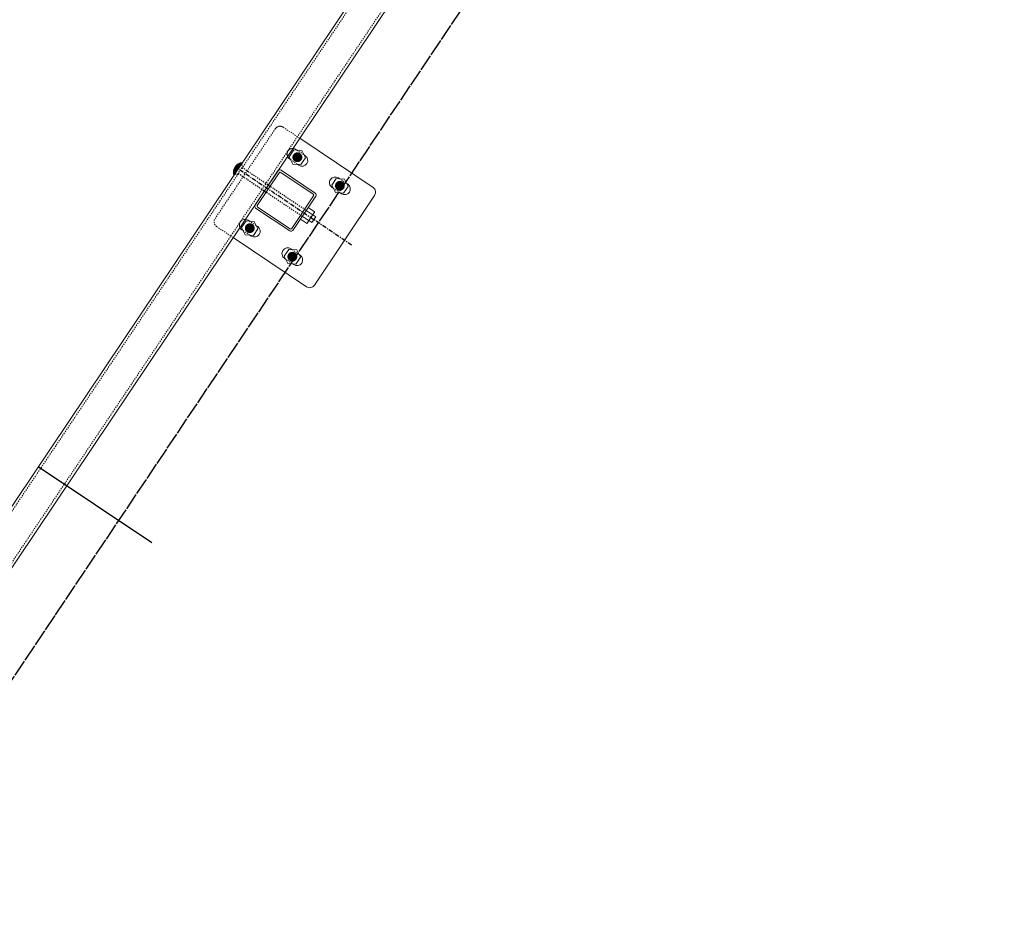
# Model space of a CAD drawing. Header units: inches. Extents: x 26090020 to 26091405, y 7484395 to 7485569.
# Tile 2 of 26: x 26090396 to 26090483, y 7484491 to 7484570. Entities that reach past the tile are written whole.
import ezdxf

# ---------------------------------------------------------------- set-up
doc = ezdxf.new("R2010")
doc.units = ezdxf.units.IN
doc.header["$MEASUREMENT"] = 0
for name, pattern in [('bcenterline', [0.5, 0.375, -0.03125, 0.0625, -0.03125]), ('bhiddenpr', [0.1875, 0.125, -0.0625]), ('brebarpr', [1.5625, 1.5, -0.0625]), ('DGN Style 2', [0.017105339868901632, 0.01026320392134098, -0.006842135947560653])]:
    doc.linetypes.add(name, pattern=pattern)
for name, color, linetype in [('BR_P_Rail_Centerline', 2, 'bcenterline'), ('BR_P_Rail_Hidden', 230, 'bhiddenpr'), ('BR_P_Rail_Object', 230, 'Continuous'), ('BR_P_Rail_Reinforcing', 30, 'brebarpr')]:
    doc.layers.add(name, color=color, linetype=linetype)

msp = doc.modelspace()

# ---------------------------------------------------------------- hatches: boundary and pattern name
at = {"layer": 'BR_P_Rail_Object', "lineweight": 0}
h = msp.add_hatch(color=151, dxfattribs=at)
edge = h.paths.add_edge_path()
edge.add_arc((26090420.73160154, 7484557.812021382), 0.437533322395, 56.152716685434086, 416.1527166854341, ccw=False)
h = msp.add_hatch(color=151, dxfattribs=at)
edge = h.paths.add_edge_path()
edge.add_arc((26090420.7316016, 7484557.812021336), 0.437533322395, 56.152716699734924, 416.1527166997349, ccw=False)
h = msp.add_hatch(color=151, dxfattribs=at)
edge = h.paths.add_edge_path()
edge.add_arc((26090424.46896441, 7484555.305606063), 0.437533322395, 56.152716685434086, 416.1527166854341, ccw=False)
h = msp.add_hatch(color=151, dxfattribs=at)
edge = h.paths.add_edge_path()
edge.add_arc((26090416.55424267, 7484551.583083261), 0.437533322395, 56.152716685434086, 416.1527166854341, ccw=False)
h = msp.add_hatch(color=151, dxfattribs=at)
edge = h.paths.add_edge_path()
edge.add_arc((26090416.55424274, 7484551.583083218), 0.437533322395, 56.152716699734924, 416.1527166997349, ccw=False)
h = msp.add_hatch(color=151, dxfattribs=at)
edge = h.paths.add_edge_path()
edge.add_arc((26090420.29160555, 7484549.076667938), 0.437533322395, 56.152716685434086, 416.1527166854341, ccw=False)

# ---------------------------------------------------------------- linework, layer by layer
at = {"layer": 'BR_P_Rail_Centerline'}
msp.add_line((26090425.49475407, 7484550.102457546), (26090415.52845282, 7484556.786231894), dxfattribs=at)
at = {"layer": 'BR_P_Rail_Hidden', "color": 1, "linetype": 'DGN Style 2', "lineweight": 0}
for p, q in [((26090374.72834379, 7484495.499575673), (26090807.65308549, 7485141.041775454)), ((26090376.80465649, 7484494.107122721), (26090809.72939819, 7485139.649322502)), ((26090418.79700747, 7484560.313490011), (26090413.50568624, 7484552.423501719)), ((26090418.79700753, 7484560.313489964), (26090413.50568631, 7484552.423501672)), ((26090419.4907606, 7484560.450261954), (26090420.9441795, 7484559.475544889)), ((26090419.49076066, 7484560.450261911), (26090420.94417956, 7484559.475544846)), ((26090420.69544168, 7484558.438300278), (26090421.32474257, 7484558.016267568)), ((26090420.69544175, 7484558.438300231), (26090421.32474263, 7484558.016267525)), ((26090420.13846049, 7484557.6077752), (26090420.76776139, 7484557.185742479)), ((26090420.13846056, 7484557.607775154), (26090420.76776146, 7484557.185742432)), ((26090424.43280455, 7484555.931884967), (26090425.06210544, 7484555.509852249)), ((26090423.87582337, 7484555.101359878), (26090424.50512426, 7484554.679327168)), ((26090413.64245819, 7484551.729748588), (26090415.09587709, 7484550.755031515)), ((26090413.64245826, 7484551.729748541), (26090415.09587716, 7484550.755031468)), ((26090416.51808282, 7484552.209362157), (26090417.14738371, 7484551.78732945)), ((26090416.51808288, 7484552.209362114), (26090417.14738377, 7484551.787329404)), ((26090415.96110163, 7484551.378837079), (26090416.59040253, 7484550.956804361)), ((26090415.9611017, 7484551.378837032), (26090416.5904026, 7484550.956804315)), ((26090420.25544569, 7484549.702946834), (26090420.88474658, 7484549.280914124)), ((26090419.69846451, 7484548.87242176), (26090420.3277654, 7484548.450389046))]:
    msp.add_line(p, q, dxfattribs=at)
at = {"layer": 'BR_P_Rail_Hidden', "color": 1, "linetype": 'DGN Style 2'}
for p, q in [((26090415.97121534, 7484557.053700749), (26090415.44904548, 7484556.275083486)), ((26090415.9712154, 7484557.053700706), (26090415.44904554, 7484556.275083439)), ((26090415.78953797, 7484557.175540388), (26090415.97121534, 7484557.053700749)), ((26090415.78953803, 7484557.175540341), (26090415.9712154, 7484557.053700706)), ((26090415.88418702, 7484556.923931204), (26090421.51618524, 7484553.146902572)), ((26090415.26736812, 7484556.396923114), (26090415.44904548, 7484556.275083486)), ((26090415.26736818, 7484556.396923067), (26090415.44904554, 7484556.275083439)), ((26090415.53607379, 7484556.404853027), (26090421.16807201, 7484552.627824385))]:
    msp.add_line(p, q, dxfattribs=at)
at = {"layer": 'BR_P_Rail_Hidden', "color": 1, "linetype": 'DGN Style 2', "lineweight": 0}
for centre, start, end in [((26090419.21227001, 7484560.034999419), 56.15271673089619, 146.1527167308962), ((26090419.21227007, 7484560.034999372), 56.1527164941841, 146.1527168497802)]:
    msp.add_arc(centre, 0.4999999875, start, end, dxfattribs=at)
at = {"layer": 'BR_P_Rail_Hidden', "color": 1, "linetype": 'DGN Style 2', "lineweight": 0, "extrusion": (0, 0, -1)}
for centre, start, end in [((-26090413.92094885, 7484552.145011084), 303.8472835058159, 33.84728315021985), ((-26090413.92094878, 7484552.145011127), 303.8472832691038, 33.84728326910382)]:
    msp.add_arc(centre, 0.4999999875, start, end, dxfattribs=at)
at = {"layer": 'BR_P_Rail_Object', "color": 2, "lineweight": 13}
for p, q in [((26090374.52071252, 7484495.638820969), (26090807.44545422, 7485141.181020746)), ((26090809.93702929, 7485139.510077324), (26090377.01228777, 7484493.967877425))]:
    msp.add_line(p, q, dxfattribs=at)
at = {"layer": 'BR_P_Rail_Object', "color": 5, "lineweight": 13}
for p, q in [((26090420.9441795, 7484559.475544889), (26090427.38074889, 7484555.158940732)), ((26090427.51752084, 7484554.465187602), (26090422.22619962, 7484546.575199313)), ((26090415.09587709, 7484550.755031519), (26090421.53244648, 7484546.438427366))]:
    msp.add_line(p, q, dxfattribs=at)
at = {"layer": 'BR_P_Rail_Object', "color": 5, "lineweight": 0}
for p, q in [((26090420.59482959, 7484558.505774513), (26090420.69544168, 7484558.438300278)), ((26090420.59482965, 7484558.505774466), (26090420.69544175, 7484558.438300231)), ((26090420.03784841, 7484557.675249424), (26090420.13846049, 7484557.6077752)), ((26090420.03784847, 7484557.675249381), (26090420.13846056, 7484557.607775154)), ((26090421.32474257, 7484558.016267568), (26090421.42535467, 7484557.948793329)), ((26090421.32474263, 7484558.016267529), (26090421.42535473, 7484557.948793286)), ((26090419.30009567, 7484556.664942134), (26090422.28998597, 7484554.65980988)), ((26090420.76776139, 7484557.185742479), (26090420.86837349, 7484557.118268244)), ((26090420.76776146, 7484557.185742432), (26090420.86837355, 7484557.118268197)), ((26090419.02259442, 7484556.610233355), (26090417.01746216, 7484553.620343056)), ((26090419.02259448, 7484556.610233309), (26090417.01746223, 7484553.620343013)), ((26090419.12217597, 7484556.446322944), (26090417.20690335, 7484553.590424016)), ((26090419.12217603, 7484556.446322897), (26090417.20690341, 7484553.590423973)), ((26090419.27017664, 7484556.475500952), (26090422.12607555, 7484554.560228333)), ((26090424.33219246, 7484555.999359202), (26090424.43280455, 7484555.931884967)), ((26090423.77521128, 7484555.168834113), (26090423.87582337, 7484555.101359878)), ((26090425.06210544, 7484555.509852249), (26090425.16271754, 7484555.442378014)), ((26090422.15525357, 7484554.41222766), (26090420.23998095, 7484551.556328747)), ((26090422.34469475, 7484554.382308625), (26090420.3395625, 7484551.392418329)), ((26090424.50512426, 7484554.679327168), (26090424.60573636, 7484554.611852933)), ((26090417.07217095, 7484553.342841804), (26090420.06206124, 7484551.337709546)), ((26090417.23608136, 7484553.442423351), (26090420.09198028, 7484551.527150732)), ((26090416.41747072, 7484552.276836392), (26090416.51808282, 7484552.209362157)), ((26090416.41747079, 7484552.276836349), (26090416.51808288, 7484552.209362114)), ((26090417.14738371, 7484551.787329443), (26090417.2479958, 7484551.719855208)), ((26090417.14738378, 7484551.7873294), (26090417.24799587, 7484551.719855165)), ((26090415.86048954, 7484551.446311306), (26090415.96110163, 7484551.378837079)), ((26090415.86048961, 7484551.44631126), (26090415.9611017, 7484551.378837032)), ((26090416.59040253, 7484550.956804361), (26090416.69101463, 7484550.889330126)), ((26090416.5904026, 7484550.956804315), (26090416.69101469, 7484550.88933008)), ((26090420.1548336, 7484549.770421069), (26090420.25544569, 7484549.702946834)), ((26090419.59785242, 7484548.939895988), (26090419.69846451, 7484548.87242176)), ((26090420.88474658, 7484549.280914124), (26090420.98535868, 7484549.213439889)), ((26090420.3277654, 7484548.450389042), (26090420.42837749, 7484548.382914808))]:
    msp.add_line(p, q, dxfattribs=at)
at = {"layer": 'BR_P_Rail_Object', "color": 151, "linetype": 'Continuous', "lineweight": 13}
for p, q in [((26090415.12716436, 7484556.604913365), (26090415.44946736, 7484556.66845471)), ((26090415.12716442, 7484556.604913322), (26090415.44946742, 7484556.668454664)), ((26090415.12967146, 7484556.618997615), (26090415.4599699, 7484556.684115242)), ((26090415.12967152, 7484556.618997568), (26090415.45996996, 7484556.684115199)), ((26090415.13241685, 7484556.633128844), (26090415.47047243, 7484556.699775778)), ((26090415.13241692, 7484556.633128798), (26090415.4704725, 7484556.699775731)), ((26090415.13540519, 7484556.647307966), (26090415.48097497, 7484556.715436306)), ((26090415.13540526, 7484556.647307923), (26090415.48097504, 7484556.715436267)), ((26090415.13864146, 7484556.661535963), (26090415.49147751, 7484556.731096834)), ((26090415.13864152, 7484556.661535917), (26090415.49147758, 7484556.731096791)), ((26090415.14213099, 7484556.675813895), (26090415.50198005, 7484556.746757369)), ((26090415.14213105, 7484556.675813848), (26090415.50198011, 7484556.746757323)), ((26090415.21654058, 7484556.321133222), (26090415.14467709, 7484556.685648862)), ((26090415.21654064, 7484556.321133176), (26090415.14467715, 7484556.685648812)), ((26090415.14587953, 7484556.690142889), (26090415.51248259, 7484556.762417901)), ((26090415.14587959, 7484556.690142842), (26090415.51248265, 7484556.762417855)), ((26090415.14989325, 7484556.704524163), (26090415.52298512, 7484556.778078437)), ((26090415.14989331, 7484556.704524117), (26090415.52298519, 7484556.77807839)), ((26090415.22704311, 7484556.336793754), (26090415.15267753, 7484556.71400087)), ((26090415.22704317, 7484556.336793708), (26090415.1526776, 7484556.714000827)), ((26090415.15417881, 7484556.71895903), (26090415.53348766, 7484556.793738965)), ((26090415.15417887, 7484556.718958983), (26090415.53348772, 7484556.793738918)), ((26090415.15874336, 7484556.733448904), (26090415.5439902, 7484556.809399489)), ((26090415.15874342, 7484556.733448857), (26090415.54399027, 7484556.809399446)), ((26090415.23754565, 7484556.352454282), (26090415.16104986, 7484556.740466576)), ((26090415.23754572, 7484556.352454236), (26090415.16104992, 7484556.740466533)), ((26090415.1635946, 7484556.747995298), (26090415.55449274, 7484556.825060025)), ((26090415.16359467, 7484556.747995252), (26090415.5544928, 7484556.825059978)), ((26090415.16874089, 7484556.762599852), (26090415.56499528, 7484556.84072056)), ((26090415.16874096, 7484556.762599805), (26090415.56499534, 7484556.840720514)), ((26090415.24804819, 7484556.36811481), (26090415.16973663, 7484556.765337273)), ((26090415.24804825, 7484556.368114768), (26090415.16973669, 7484556.765337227)), ((26090415.17419123, 7484556.777264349), (26090415.57549781, 7484556.856381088)), ((26090415.1741913, 7484556.777264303), (26090415.57549788, 7484556.856381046)), ((26090415.25855073, 7484556.383775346), (26090415.1786945, 7484556.788832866)), ((26090415.25855079, 7484556.383775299), (26090415.17869456, 7484556.788832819)), ((26090415.17995537, 7484556.79199072), (26090415.58600035, 7484556.872041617)), ((26090415.17995544, 7484556.791990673), (26090415.58600042, 7484556.87204157)), ((26090415.18604391, 7484556.806781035), (26090415.59650289, 7484556.887702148)), ((26090415.18604397, 7484556.806780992), (26090415.59650295, 7484556.887702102)), ((26090415.26905327, 7484556.399435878), (26090415.18788977, 7484556.81112431)), ((26090415.26905333, 7484556.399435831), (26090415.18788983, 7484556.811124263)), ((26090415.19246834, 7484556.821637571), (26090415.60700542, 7484556.903362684)), ((26090415.1924684, 7484556.821637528), (26090415.60700549, 7484556.903362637)), ((26090415.27955581, 7484556.415096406), (26090415.19729561, 7484556.832347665)), ((26090415.27955587, 7484556.415096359), (26090415.19729567, 7484556.832347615)), ((26090415.19924121, 7484556.836562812), (26090415.61750796, 7484556.919023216)), ((26090415.19924127, 7484556.836562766), (26090415.61750803, 7484556.919023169)), ((26090415.2063762, 7484556.851559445), (26090415.6280105, 7484556.934683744)), ((26090415.20637627, 7484556.851559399), (26090415.62801056, 7484556.934683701)), ((26090415.29005834, 7484556.430756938), (26090415.20689026, 7484556.852613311)), ((26090415.2900584, 7484556.430756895), (26090415.20689032, 7484556.852613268)), ((26090415.21388833, 7484556.86663042), (26090415.63851304, 7484556.950344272)), ((26090415.21388839, 7484556.866630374), (26090415.6385131, 7484556.950344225)), ((26090415.30056088, 7484556.44641747), (26090415.21665576, 7484556.872012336)), ((26090415.30056094, 7484556.446417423), (26090415.21665582, 7484556.872012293)), ((26090415.22179404, 7484556.881778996), (26090415.64901558, 7484556.966004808)), ((26090415.22179411, 7484556.881778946), (26090415.64901564, 7484556.966004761)), ((26090415.31106342, 7484556.462078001), (26090415.22657709, 7484556.890620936)), ((26090415.31106348, 7484556.462077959), (26090415.22657716, 7484556.890620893)), ((26090415.23011149, 7484556.897008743), (26090415.65951812, 7484556.981665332)), ((26090415.23011156, 7484556.897008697), (26090415.65951818, 7484556.981665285)), ((26090415.32156595, 7484556.477738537), (26090415.23664154, 7484556.908503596)), ((26090415.32156602, 7484556.47773849), (26090415.2366416, 7484556.908503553)), ((26090415.23886073, 7484556.912323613), (26090415.67002065, 7484556.997325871)), ((26090415.2388608, 7484556.912323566), (26090415.67002071, 7484556.997325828)), ((26090415.33206849, 7484556.493399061), (26090415.24683823, 7484556.925715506)), ((26090415.33206856, 7484556.493399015), (26090415.24683829, 7484556.92571546)), ((26090415.24806403, 7484556.927727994), (26090415.68052319, 7484557.012986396)), ((26090415.24806409, 7484556.927727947), (26090415.68052326, 7484557.012986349)), ((26090415.34257103, 7484556.509059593), (26090415.25715776, 7484556.942304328)), ((26090415.34257109, 7484556.50905955), (26090415.25715782, 7484556.942304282)), ((26090415.25774616, 7484556.943226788), (26090415.69102573, 7484557.028646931)), ((26090415.25774622, 7484556.943226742), (26090415.69102579, 7484557.028646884)), ((26090415.35307357, 7484556.524720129), (26090415.26759195, 7484556.958311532)), ((26090415.35307363, 7484556.524720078), (26090415.26759201, 7484556.958311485)), ((26090415.26793492, 7484556.958825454), (26090415.70152827, 7484557.044307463)), ((26090415.26793499, 7484556.958825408), (26090415.70152833, 7484557.044307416)), ((26090415.36357611, 7484556.54038066), (26090415.27813363, 7484556.973773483)), ((26090415.36357617, 7484556.540380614), (26090415.2781337, 7484556.973773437)), ((26090415.27866155, 7484556.97453016), (26090415.71203081, 7484557.059967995)), ((26090415.27866161, 7484556.974530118), (26090415.71203087, 7484557.059967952)), ((26090415.37407865, 7484556.556041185), (26090415.28877649, 7484556.988722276)), ((26090415.37407871, 7484556.556041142), (26090415.28877655, 7484556.988722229)), ((26090415.28996141, 7484556.990347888), (26090415.72253334, 7484557.075628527)), ((26090415.28996146, 7484556.990347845), (26090415.7225334, 7484557.07562848)), ((26090415.38458118, 7484556.571701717), (26090415.2995149, 7484557.003186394)), ((26090415.38458125, 7484556.571701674), (26090415.29951496, 7484557.003186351)), ((26090415.30187477, 7484557.006286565), (26090415.73303588, 7484557.091289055)), ((26090415.30187484, 7484557.006286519), (26090415.73303595, 7484557.091289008)), ((26090415.39508372, 7484556.587362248), (26090415.31034385, 7484557.017191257)), ((26090415.39508379, 7484556.587362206), (26090415.31034391, 7484557.017191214)), ((26090415.31444784, 7484557.022355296), (26090415.74353842, 7484557.106949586)), ((26090415.31444791, 7484557.022355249), (26090415.74353848, 7484557.10694954)), ((26090415.40558626, 7484556.603022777), (26090415.32125885, 7484557.030759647)), ((26090415.40558632, 7484556.60302273), (26090415.32125891, 7484557.030759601)), ((26090415.32773401, 7484557.038564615), (26090415.75404096, 7484557.122610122)), ((26090415.32773407, 7484557.038564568), (26090415.75404102, 7484557.122610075)), ((26090415.41608879, 7484556.618683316), (26090415.33225585, 7484557.043912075)), ((26090415.41608886, 7484556.618683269), (26090415.33225591, 7484557.043912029)), ((26090415.34179555, 7484557.054926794), (26090415.76454349, 7484557.13827065)), ((26090415.34179561, 7484557.054926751), (26090415.76454356, 7484557.138270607)), ((26090415.42659133, 7484556.634343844), (26090415.34333121, 7484557.056667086)), ((26090415.4265914, 7484556.634343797), (26090415.34333127, 7484557.056667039)), ((26090415.43709387, 7484556.650004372), (26090415.3544816, 7484557.069041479)), ((26090415.43709393, 7484556.650004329), (26090415.35448166, 7484557.069041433)), ((26090415.35670584, 7484557.071456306), (26090415.77504604, 7484557.153931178)), ((26090415.35670591, 7484557.071456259), (26090415.7750461, 7484557.153931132)), ((26090415.44759641, 7484556.665664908), (26090415.36570401, 7484557.081050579)), ((26090415.44759647, 7484556.665664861), (26090415.36570407, 7484557.081050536)), ((26090415.37255238, 7484557.088170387), (26090415.78554857, 7484557.16959171)), ((26090415.37255245, 7484557.088170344), (26090415.78554863, 7484557.169591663)), ((26090415.45809895, 7484556.681325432), (26090415.37699568, 7484557.092708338)), ((26090415.45809901, 7484556.681325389), (26090415.37699575, 7484557.092708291)), ((26090415.46860149, 7484556.696985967), (26090415.38835411, 7484557.104027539)), ((26090415.46860155, 7484556.696985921), (26090415.38835417, 7484557.104027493)), ((26090415.38944086, 7484557.105089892), (26090415.79605111, 7484557.185252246)), ((26090415.38944092, 7484557.105089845), (26090415.79605117, 7484557.185252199)), ((26090415.47910402, 7484556.712646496), (26090415.39977696, 7484557.11501991)), ((26090415.47910409, 7484556.712646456), (26090415.39977702, 7484557.115019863)), ((26090415.40750102, 7484557.122240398), (26090415.80655365, 7484557.20091277)), ((26090415.40750109, 7484557.122240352), (26090415.80655371, 7484557.200912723)), ((26090415.48960656, 7484556.728307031), (26090415.41126213, 7484557.125696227)), ((26090415.48960662, 7484556.728306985), (26090415.41126219, 7484557.125696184)), ((26090415.5001091, 7484556.743967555), (26090415.42280765, 7484557.136066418)), ((26090415.50010916, 7484556.743967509), (26090415.42280771, 7484557.136066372)), ((26090415.42689517, 7484557.139653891), (26090415.81705618, 7484557.216573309)), ((26090415.42689523, 7484557.139653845), (26090415.81705625, 7484557.216573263)), ((26090415.51061163, 7484556.759628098), (26090415.4344117, 7484557.146139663)), ((26090415.5106117, 7484556.759628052), (26090415.43441177, 7484557.146139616)), ((26090415.52111417, 7484556.775288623), (26090415.44607264, 7484557.155924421)), ((26090415.52111424, 7484556.77528858), (26090415.4460727, 7484557.155924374)), ((26090415.44783093, 7484557.157371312), (26090415.82755873, 7484557.232233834)), ((26090415.447831, 7484557.157371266), (26090415.82755879, 7484557.232233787)), ((26090415.53161671, 7484556.790949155), (26090415.4577889, 7484557.165428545)), ((26090415.53161677, 7484556.790949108), (26090415.45778896, 7484557.165428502)), ((26090415.54211925, 7484556.806609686), (26090415.46955905, 7484557.174659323)), ((26090415.54211931, 7484556.806609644), (26090415.46955911, 7484557.174659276)), ((26090415.47058139, 7484557.175446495), (26090415.83806126, 7484557.247894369)), ((26090415.47058145, 7484557.175446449), (26090415.83806133, 7484557.247894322)), ((26090415.55262179, 7484556.822270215), (26090415.48138176, 7484557.183623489)), ((26090415.55262185, 7484556.822270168), (26090415.48138182, 7484557.183623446)), ((26090415.56312433, 7484556.83793075), (26090415.49325579, 7484557.192327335)), ((26090415.56312439, 7484556.837930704), (26090415.49325586, 7484557.192327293)), ((26090415.49551846, 7484557.193952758), (26090415.8485638, 7484557.263554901)), ((26090415.49551853, 7484557.193952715), (26090415.84856386, 7484557.263554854)), ((26090415.57362686, 7484556.853591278), (26090415.50518, 7484557.200776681)), ((26090415.57362693, 7484556.853591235), (26090415.50518006, 7484557.200776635)), ((26090415.5841294, 7484556.86925181), (26090415.51715331, 7484557.208976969)), ((26090415.58412946, 7484556.869251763), (26090415.51715337, 7484557.208976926)), ((26090415.52317208, 7484557.212994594), (26090415.85906633, 7484557.279215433)), ((26090415.52317215, 7484557.212994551), (26090415.8590664, 7484557.279215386)), ((26090415.59463194, 7484556.884912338), (26090415.52917472, 7484557.216933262)), ((26090415.594632, 7484556.884912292), (26090415.52917478, 7484557.216933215)), ((26090415.60513448, 7484556.90057287), (26090415.54124331, 7484557.224650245)), ((26090415.60513454, 7484556.900572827), (26090415.54124338, 7484557.224650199)), ((26090415.61563702, 7484556.916233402), (26090415.55335822, 7484557.232132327)), ((26090415.61563708, 7484556.916233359), (26090415.55335828, 7484557.23213228)), ((26090415.55434482, 7484557.232730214), (26090415.86956888, 7484557.294875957)), ((26090415.55434488, 7484557.232730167), (26090415.86956894, 7484557.294875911)), ((26090415.62613955, 7484556.931893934), (26090415.56551863, 7484557.239383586)), ((26090415.62613962, 7484556.931893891), (26090415.56551869, 7484557.239383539)), ((26090415.63664209, 7484556.947554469), (26090415.57772379, 7484557.246407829)), ((26090415.63664215, 7484556.947554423), (26090415.57772385, 7484557.246407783)), ((26090415.64714463, 7484556.963214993), (26090415.58997301, 7484557.2532086)), ((26090415.64714469, 7484556.963214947), (26090415.58997307, 7484557.253208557)), ((26090415.59036298, 7484557.253421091), (26090415.88007141, 7484557.310536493)), ((26090415.59036304, 7484557.253421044), (26090415.88007148, 7484557.310536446)), ((26090415.65764717, 7484556.978875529), (26090415.60226563, 7484557.25978921)), ((26090415.65764723, 7484556.978875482), (26090415.6022657, 7484557.259789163)), ((26090415.66814971, 7484556.994536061), (26090415.61460106, 7484557.266152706)), ((26090415.66814977, 7484556.994536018), (26090415.61460113, 7484557.266152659)), ((26090415.67865224, 7484557.010196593), (26090415.62697873, 7484557.272301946)), ((26090415.67865231, 7484557.010196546), (26090415.62697879, 7484557.272301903)), ((26090415.63373913, 7484557.275562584), (26090415.89057395, 7484557.326197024)), ((26090415.6337392, 7484557.275562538), (26090415.89057402, 7484557.326196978)), ((26090415.68915478, 7484557.025857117), (26090415.63939812, 7484557.278239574)), ((26090415.68915484, 7484557.025857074), (26090415.63939818, 7484557.278239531)), ((26090415.69965732, 7484557.041517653), (26090415.65185874, 7484557.283968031)), ((26090415.69965738, 7484557.041517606), (26090415.65185881, 7484557.283967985)), ((26090415.71015986, 7484557.057178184), (26090415.66436016, 7484557.289489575)), ((26090415.71015992, 7484557.057178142), (26090415.66436023, 7484557.289489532)), ((26090415.72066239, 7484557.072838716), (26090415.67690196, 7484557.294806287)), ((26090415.72066246, 7484557.07283867), (26090415.67690203, 7484557.29480624)), ((26090415.73116493, 7484557.088499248), (26090415.68948376, 7484557.299920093)), ((26090415.73116499, 7484557.088499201), (26090415.68948383, 7484557.299920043)), ((26090415.69059642, 7484557.300361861), (26090415.90107649, 7484557.341857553)), ((26090415.69059649, 7484557.300361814), (26090415.90107655, 7484557.341857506)), ((26090415.74166747, 7484557.104159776), (26090415.70210523, 7484557.304832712)), ((26090415.74166753, 7484557.10415973), (26090415.70210529, 7484557.304832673)), ((26090415.75217001, 7484557.119820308), (26090415.71476604, 7484557.309545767)), ((26090415.75217007, 7484557.119820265), (26090415.7147661, 7484557.309545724)), ((26090415.76267255, 7484557.13548084), (26090415.72746591, 7484557.314060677)), ((26090415.76267261, 7484557.135480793), (26090415.72746598, 7484557.314060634)), ((26090415.77317508, 7484557.151141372), (26090415.74020459, 7484557.31837875)), ((26090415.77317515, 7484557.151141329), (26090415.74020465, 7484557.318378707)), ((26090415.78367762, 7484557.1668019), (26090415.75298185, 7484557.322501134)), ((26090415.78367769, 7484557.166801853), (26090415.75298191, 7484557.322501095)), ((26090415.79418016, 7484557.182462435), (26090415.76579749, 7484557.326428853)), ((26090415.79418022, 7484557.182462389), (26090415.76579755, 7484557.326428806)), ((26090415.80468269, 7484557.198122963), (26090415.77865133, 7484557.330162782)), ((26090415.80468276, 7484557.19812292), (26090415.77865139, 7484557.330162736)), ((26090415.81518523, 7484557.213783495), (26090415.79154323, 7484557.333703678)), ((26090415.8151853, 7484557.213783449), (26090415.79154329, 7484557.333703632)), ((26090415.79373308, 7484557.334285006), (26090415.90751641, 7484557.356717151)), ((26090415.79373314, 7484557.334284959), (26090415.90751648, 7484557.356717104)), ((26090415.82568777, 7484557.229444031), (26090415.80447306, 7484557.337052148)), ((26090415.82568783, 7484557.229443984), (26090415.80447312, 7484557.337052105)), ((26090415.83619031, 7484557.245104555), (26090415.81744073, 7484557.340208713)), ((26090415.83619037, 7484557.245104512), (26090415.81744079, 7484557.34020867)), ((26090415.84669285, 7484557.260765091), (26090415.83044616, 7484557.343173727)), ((26090415.84669291, 7484557.260765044), (26090415.83044622, 7484557.343173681)), ((26090415.85719538, 7484557.276425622), (26090415.8434893, 7484557.345947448)), ((26090415.85719545, 7484557.276425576), (26090415.84348937, 7484557.345947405)), ((26090415.86769792, 7484557.292086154), (26090415.85657014, 7484557.348529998)), ((26090415.86769799, 7484557.292086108), (26090415.85657021, 7484557.348529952)), ((26090415.87820046, 7484557.307746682), (26090415.86968866, 7484557.350921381)), ((26090415.87820053, 7484557.307746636), (26090415.86968873, 7484557.350921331)), ((26090415.888703, 7484557.323407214), (26090415.8828449, 7484557.353121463)), ((26090415.88870306, 7484557.323407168), (26090415.88284496, 7484557.353121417)), ((26090415.89920554, 7484557.339067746), (26090415.89603889, 7484557.355130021)), ((26090415.8992056, 7484557.339067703), (26090415.89603896, 7484557.355129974)), ((26090415.90970808, 7484557.354728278), (26090415.90927073, 7484557.35694667)), ((26090415.90970814, 7484557.354728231), (26090415.90927079, 7484557.356946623)), ((26090415.1142685, 7484556.452881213), (26090415.33393944, 7484556.496188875)), ((26090415.11426856, 7484556.452881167), (26090415.33393951, 7484556.496188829)), ((26090415.11435698, 7484556.439308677), (26090415.3234369, 7484556.48052834)), ((26090415.11435704, 7484556.43930863), (26090415.32343697, 7484556.480528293)), ((26090415.11438255, 7484556.466493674), (26090415.34444198, 7484556.511849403)), ((26090415.11438261, 7484556.466493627), (26090415.34444204, 7484556.511849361)), ((26090415.11464626, 7484556.425775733), (26090415.31293437, 7484556.464867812)), ((26090415.11464632, 7484556.425775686), (26090415.31293443, 7484556.464867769)), ((26090415.15352535, 7484556.227170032), (26090415.11469515, 7484556.424129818)), ((26090415.15352541, 7484556.227169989), (26090415.11469521, 7484556.424129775)), ((26090415.11470099, 7484556.480146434), (26090415.35494452, 7484556.527509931)), ((26090415.11470105, 7484556.480146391), (26090415.35494458, 7484556.527509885)), ((26090415.16402788, 7484556.242830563), (26090415.11510039, 7484556.491007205)), ((26090415.16402795, 7484556.242830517), (26090415.11510045, 7484556.491007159)), ((26090415.11513479, 7484556.412282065), (26090415.30243183, 7484556.449207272)), ((26090415.11513486, 7484556.412282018), (26090415.30243189, 7484556.44920723)), ((26090415.11522587, 7484556.493839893), (26090415.36544706, 7484556.543170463)), ((26090415.11522593, 7484556.493839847), (26090415.36544712, 7484556.543170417)), ((26090415.11582117, 7484556.398827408), (26090415.29192929, 7484556.433546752)), ((26090415.11582123, 7484556.398827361), (26090415.29192936, 7484556.433546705)), ((26090415.1159594, 7484556.507574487), (26090415.3759496, 7484556.558830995)), ((26090415.11595947, 7484556.507574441), (26090415.37594966, 7484556.558830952)), ((26090415.11670411, 7484556.385411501), (26090415.28142675, 7484556.417886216)), ((26090415.11670418, 7484556.385411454), (26090415.28142682, 7484556.41788617)), ((26090415.11690401, 7484556.521350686), (26090415.38645213, 7484556.574491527)), ((26090415.11690407, 7484556.521350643), (26090415.38645219, 7484556.574491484)), ((26090415.11778252, 7484556.372034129), (26090415.27092422, 7484556.402225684)), ((26090415.11778258, 7484556.372034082), (26090415.27092428, 7484556.402225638)), ((26090415.11806227, 7484556.53516902), (26090415.39695467, 7484556.590152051)), ((26090415.11806233, 7484556.535168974), (26090415.39695473, 7484556.590152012)), ((26090415.17453042, 7484556.258491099), (26090415.11868772, 7484556.541743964)), ((26090415.17453049, 7484556.258491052), (26090415.11868779, 7484556.541743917)), ((26090415.11905538, 7484556.358695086), (26090415.26042168, 7484556.386565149)), ((26090415.11905545, 7484556.358695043), (26090415.26042174, 7484556.386565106)), ((26090415.11943699, 7484556.549030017), (26090415.40745721, 7484556.605812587)), ((26090415.11943705, 7484556.549029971), (26090415.40745727, 7484556.60581254)), ((26090415.12052186, 7484556.34539422), (26090415.24991914, 7484556.370904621)), ((26090415.12052193, 7484556.345394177), (26090415.2499192, 7484556.370904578)), ((26090415.12103119, 7484556.562934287), (26090415.41795975, 7484556.621473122)), ((26090415.12103125, 7484556.562934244), (26090415.41795981, 7484556.621473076)), ((26090415.12218123, 7484556.332131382), (26090415.2394166, 7484556.355244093)), ((26090415.12218129, 7484556.332131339), (26090415.23941667, 7484556.355244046)), ((26090415.12284812, 7484556.576882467), (26090415.42846229, 7484556.637133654)), ((26090415.12284818, 7484556.57688242), (26090415.42846235, 7484556.637133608)), ((26090415.18503296, 7484556.274151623), (26090415.12389689, 7484556.584254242)), ((26090415.18503302, 7484556.274151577), (26090415.12389696, 7484556.584254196)), ((26090415.12403288, 7484556.31890646), (26090415.22891407, 7484556.339583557)), ((26090415.12403295, 7484556.318906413), (26090415.22891413, 7484556.339583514)), ((26090415.12489126, 7484556.590875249), (26090415.43896482, 7484556.652794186)), ((26090415.12489132, 7484556.590875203), (26090415.43896488, 7484556.652794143)), ((26090415.12607637, 7484556.305719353), (26090415.21841152, 7484556.323923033)), ((26090415.12607643, 7484556.305719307), (26090415.21841159, 7484556.323922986)), ((26090415.12831133, 7484556.292569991), (26090415.20790899, 7484556.308262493)), ((26090415.12831139, 7484556.292569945), (26090415.20790906, 7484556.308262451)), ((26090415.1955355, 7484556.289812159), (26090415.13014233, 7484556.621508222)), ((26090415.19553556, 7484556.289812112), (26090415.13014239, 7484556.621508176)), ((26090415.13073755, 7484556.279458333), (26090415.19740645, 7484556.292601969)), ((26090415.13073762, 7484556.27945829), (26090415.19740652, 7484556.292601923)), ((26090415.13335494, 7484556.266384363), (26090415.18690391, 7484556.276941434)), ((26090415.133355, 7484556.26638432), (26090415.18690398, 7484556.276941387)), ((26090415.13616351, 7484556.253348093), (26090415.17640138, 7484556.261280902)), ((26090415.13616357, 7484556.253348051), (26090415.17640144, 7484556.261280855)), ((26090415.20603804, 7484556.305472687), (26090415.13712744, 7484556.655010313)), ((26090415.2060381, 7484556.305472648), (26090415.1371275, 7484556.655010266)), ((26090415.13916341, 7484556.240349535), (26090415.16589883, 7484556.245620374)), ((26090415.13916348, 7484556.240349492), (26090415.1658989, 7484556.245620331)), ((26090415.14235492, 7484556.227388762), (26090415.1553963, 7484556.229959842)), ((26090415.14235498, 7484556.227388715), (26090415.15539636, 7484556.229959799))]:
    msp.add_line(p, q, dxfattribs=at)
at = {"layer": 'BR_P_Rail_Object', "color": 151, "lineweight": 13}
for p, q in [((26090421.69024186, 7484553.406441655), (26090422.21693319, 7484553.053222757)), ((26090420.99401538, 7484552.368285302), (26090421.52070671, 7484552.0150664)), ((26090421.69476333, 7484552.27460549), (26090421.168072, 7484552.627824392)), ((26090422.04287657, 7484552.793683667), (26090421.51618524, 7484553.146902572)), ((26090422.05746558, 7484552.719683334), (26090421.76876367, 7484552.289194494)), ((26090422.34671032, 7484552.589921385), (26090421.99859709, 7484552.070843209)), ((26090422.05746558, 7484552.719683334), (26090422.1168769, 7484552.808272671)), ((26090422.08717124, 7484552.763978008), (26090422.34671032, 7484552.589921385)), ((26090422.2315222, 7484552.979222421), (26090422.1168769, 7484552.808272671)), ((26090421.70935234, 7484552.200605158), (26090421.59470704, 7484552.029655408)), ((26090421.70935234, 7484552.200605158), (26090421.76876367, 7484552.289194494)), ((26090421.739058, 7484552.244899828), (26090421.99859709, 7484552.070843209))]:
    msp.add_line(p, q, dxfattribs=at)
at = {"layer": 'BR_P_Rail_Object'}
msp.add_line((26090407.94984638, 7484523.940916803), (26090397.98354513, 7484530.624691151), dxfattribs=at)
at = {"layer": 'BR_P_Rail_Object', "color": 151, "linetype": 'Continuous', "lineweight": 0, "flags": 128}
for points in [[(26090420.01448793, 7484557.860246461), (26090420.33128059, 7484557.215095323), (26090421.0483942, 7484557.166870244), (26090421.44871514, 7484557.763796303), (26090421.13192248, 7484558.408947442), (26090420.41480887, 7484558.457172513), (26090420.01448793, 7484557.860246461)], [(26090420.01448799, 7484557.860246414), (26090420.33128066, 7484557.215095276), (26090421.04839426, 7484557.166870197), (26090421.4487152, 7484557.763796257), (26090421.13192254, 7484558.408947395), (26090420.41480894, 7484558.457172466), (26090420.01448799, 7484557.860246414)], [(26090423.7518508, 7484555.353831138), (26090424.06864347, 7484554.70868), (26090424.78575707, 7484554.660454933), (26090425.18607801, 7484555.257380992), (26090424.86928535, 7484555.902532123), (26090424.15217175, 7484555.950757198), (26090423.7518508, 7484555.353831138)], [(26090415.83712907, 7484551.631308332), (26090416.15392173, 7484550.986157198), (26090416.87103533, 7484550.937932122), (26090417.27135628, 7484551.534858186), (26090416.95456361, 7484552.18000932), (26090416.23745001, 7484552.228234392), (26090415.83712907, 7484551.631308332)], [(26090415.83712913, 7484551.631308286), (26090416.1539218, 7484550.986157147), (26090416.8710354, 7484550.93793208), (26090417.27135634, 7484551.534858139), (26090416.95456368, 7484552.180009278), (26090416.23745007, 7484552.228234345), (26090415.83712913, 7484551.631308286)], [(26090419.57449194, 7484549.12489301), (26090419.8912846, 7484548.479741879), (26090420.60839821, 7484548.4315168), (26090421.00871915, 7484549.028442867), (26090420.69192649, 7484549.673593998), (26090419.97481288, 7484549.721819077), (26090419.57449194, 7484549.12489301)]]:
    msp.add_lwpolyline(points, close=True, dxfattribs=at)
at = {"layer": 'BR_P_Rail_Object', "color": 151, "linetype": 'Continuous', "lineweight": 13, "flags": 128}
for points in [[(26090416.55424267, 7484551.583083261), (26090416.55424267, 7484551.583083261)], [(26090416.55424274, 7484551.583083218), (26090416.55424274, 7484551.583083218)]]:
    msp.add_lwpolyline(points, dxfattribs=at)
at = {"layer": 'BR_P_Rail_Object', "color": 5, "lineweight": 0, "extrusion": (0, 0, -1)}
for centre, radius, start, end in [((-26090420.31633899, 7484558.09051197), 0.4999999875, 33.84728326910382, 123.8472832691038), ((-26090420.31633906, 7484558.090511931), 0.4999999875, 33.84728315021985, 123.8472835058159), ((-26090420.31633906, 7484558.090511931), 0.4999999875, 303.8472835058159, 33.84728315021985), ((-26090420.31633899, 7484558.09051197), 0.4999999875, 303.8472832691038, 33.84728326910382), ((-26090421.14686408, 7484557.53353079), 0.4999999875, 213.8472832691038, 303.8472832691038), ((-26090419.21076531, 7484556.386911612), 0.106666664, 33.84728326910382, 123.8472832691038), ((-26090419.21076537, 7484556.386911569), 0.106666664, 33.84728315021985, 123.8472835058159), ((-26090424.05370187, 7484555.584096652), 0.4999999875, 303.8472832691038, 33.84728326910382), ((-26090424.05370187, 7484555.584096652), 0.4999999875, 33.84728326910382, 123.8472832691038), ((-26090422.06666423, 7484554.471638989), 0.106666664, 123.8472832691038, 213.8472832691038), ((-26090422.17858973, 7484554.49370487), 0.199999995, 123.8472832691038, 213.8472832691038), ((-26090424.88422695, 7484555.027115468), 0.4999999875, 213.8472832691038, 303.8472832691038), ((-26090416.13898014, 7484551.861573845), 0.4999999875, 33.84728326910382, 123.8472832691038), ((-26090416.1389802, 7484551.861573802), 0.4999999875, 33.84728315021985, 123.8472835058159), ((-26090416.1389802, 7484551.861573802), 0.4999999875, 303.8472835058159, 33.84728315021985), ((-26090416.13898014, 7484551.861573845), 0.4999999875, 303.8472832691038, 33.84728326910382), ((-26090420.15139161, 7484551.615740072), 0.106666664, 213.8472832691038, 303.8472832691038), ((-26090416.96950522, 7484551.304592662), 0.4999999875, 213.8472832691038, 303.8472832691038), ((-26090419.876343, 7484549.355158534), 0.4999999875, 33.84728326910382, 123.8472832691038), ((-26090419.876343, 7484549.355158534), 0.4999999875, 303.8472832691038, 33.84728326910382), ((-26090420.70686809, 7484548.79817735), 0.4999999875, 213.8472832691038, 303.8472832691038)]:
    msp.add_arc(centre, radius, start, end, dxfattribs=at)
at = {"layer": 'BR_P_Rail_Object', "color": 5, "lineweight": 0}
for centre, radius, start, end in [((26090421.14686408, 7484557.53353079), 0.4999999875, 326.1527167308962, 56.15271673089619), ((26090419.18869944, 7484556.498837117), 0.199999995, 56.15271673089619, 146.1527167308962), ((26090419.1886995, 7484556.498837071), 0.199999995, 56.1527164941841, 146.1527168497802), ((26090424.88422695, 7484555.027115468), 0.4999999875, 326.1527167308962, 56.15271673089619), ((26090417.18356718, 7484553.508946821), 0.199999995, 146.1527167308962, 236.1527167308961), ((26090417.18356724, 7484553.508946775), 0.199999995, 146.1527168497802, 236.1527164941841), ((26090417.29549269, 7484553.531012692), 0.106666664, 146.1527167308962, 236.1527167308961), ((26090417.29549275, 7484553.531012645), 0.106666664, 146.1527168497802, 236.1527164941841), ((26090416.96950522, 7484551.304592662), 0.4999999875, 326.1527167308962, 56.15271673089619), ((26090420.17345748, 7484551.503814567), 0.199999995, 236.1527167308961, 326.1527167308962), ((26090420.70686809, 7484548.79817735), 0.4999999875, 326.1527167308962, 56.15271673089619)]:
    msp.add_arc(centre, radius, start, end, dxfattribs=at)
at = {"layer": 'BR_P_Rail_Object', "color": 151, "linetype": 'Continuous', "lineweight": 13}
for centre, start, end in [((26090416.02676809, 7484556.452043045), 97.26480720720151, 195.0406260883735), ((26090416.02676816, 7484556.452042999), 97.26480740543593, 195.0406262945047)]:
    msp.add_arc(centre, 0.9124999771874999, start, end, dxfattribs=at)
at = {"layer": 'BR_P_Rail_Object', "color": 5, "lineweight": 13}
for centre, start, end in [((26090427.1022583, 7484554.743678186), 326.1527167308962, 56.15271673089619), ((26090421.81093707, 7484546.853689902), 236.1527167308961, 326.1527167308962)]:
    msp.add_arc(centre, 0.4999999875, start, end, dxfattribs=at)
at = {"layer": 'BR_P_Rail_Object', "color": 151, "lineweight": 13}
for centre in [(26090422.07258223, 7484552.837978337), (26090421.72446899, 7484552.318900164)]:
    msp.add_arc(centre, 0.053333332, 236.1527167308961, 326.1527167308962, dxfattribs=at)
at = {"layer": 'BR_P_Rail_Object', "color": 151, "lineweight": 13, "extrusion": (0, 0, -1)}
for centre, start, end in [((-26090422.01317091, 7484552.749388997), 123.8472832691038, 213.8472832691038), ((-26090422.18722752, 7484553.008928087), 123.8472832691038, 213.8472832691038), ((-26090421.55041237, 7484552.059361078), 213.8472832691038, 303.8472832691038), ((-26090421.66505767, 7484552.230310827), 123.8472832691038, 213.8472832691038)]:
    msp.add_arc(centre, 0.053333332, start, end, dxfattribs=at)
at = {"layer": 'BR_P_Rail_Reinforcing'}
msp.add_lwpolyline([(26090381.68939558, 7484491.067412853), (26090515.59695796, 7484690.739489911), (26090516.44726982, 7484697.393584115), (26090532.04274329, 7484720.648287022)], dxfattribs=at)

doc.saveas('drawing.dxf')
